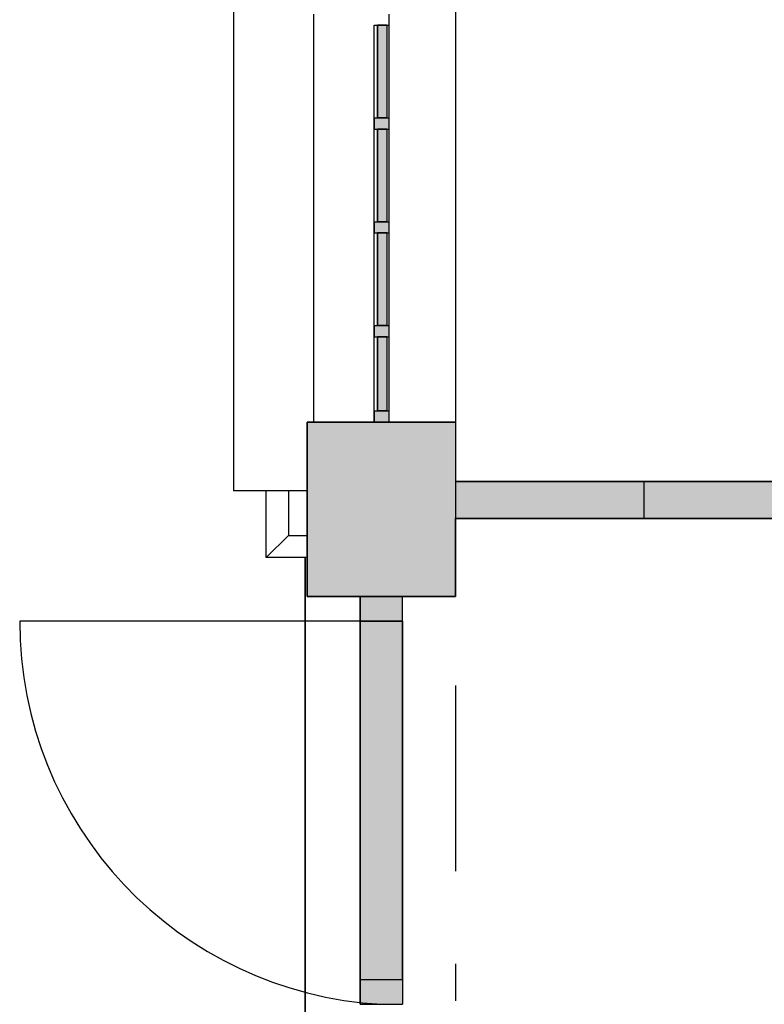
# Model space of a CAD drawing. Extents: x 2 to 87, y -108 to 11.
# Tile 183 of 256: x 9.35 to 11.36, y -27.97 to -25.31. Entities that reach past the tile are written whole.
import ezdxf

# ---------------------------------------------------------------- set-up
doc = ezdxf.new("R2010")
doc.units = 0
doc.header["$MEASUREMENT"] = 0
doc.linetypes.add('DASHDOT', pattern=[1, 0.5, -0.25, 0, -0.25])
for name, color, linetype in [('11', 7, 'CONTINUOUS'), ('17', 7, 'CONTINUOUS'), ('2', 7, 'CONTINUOUS'), ('25', 7, 'CONTINUOUS'), ('3', 7, 'CONTINUOUS'), ('5', 7, 'CONTINUOUS'), ('6', 7, 'CONTINUOUS')]:
    doc.layers.add(name, color=color, linetype=linetype)

# ---------------------------------------------------------------- blocks, each defined once
blk = doc.blocks.new('*N281')
at = {"layer": '11', "color": 62, "linetype": 'Continuous'}
for p, q in [((0.0145, 0.125), (-0.0105, 0.125)), ((-0.0105, 0.125), (-0.0105, -0.125)), ((0.0145, 0.125), (0.0145, -0.125)), ((0.0145, -0.125), (-0.0105, -0.125))]:
    blk.add_line(p, q, dxfattribs=at)
for points in [[(0.0145, 0.125), (-0.0105, 0.125), (-0.0105, -0.125)], [(0.0145, 0.125), (0.0145, -0.125), (-0.0105, -0.125)], [(-0.0105, 0.125), (-0.0105, 0.125), (-0.0105, -0.125)], [(0.0145, 0.125), (0.0145, 0.125), (0.0145, -0.125)]]:
    blk.add_solid(points, dxfattribs=at)
blk = doc.blocks.new('*N282')
at = {"layer": '11', "color": 62, "linetype": 'Continuous'}
for p, q in [((0.0145, 0.125), (-0.0105, 0.125)), ((-0.0105, 0.125), (-0.0105, -0.125)), ((0.0145, 0.125), (0.0145, -0.125)), ((0.0145, -0.125), (-0.0105, -0.125))]:
    blk.add_line(p, q, dxfattribs=at)
for points in [[(0.0145, 0.125), (-0.0105, 0.125), (-0.0105, -0.125)], [(0.0145, 0.125), (0.0145, -0.125), (-0.0105, -0.125)], [(-0.0105, 0.125), (-0.0105, 0.125), (-0.0105, -0.125)], [(0.0145, 0.125), (0.0145, 0.125), (0.0145, -0.125)]]:
    blk.add_solid(points, dxfattribs=at)
blk = doc.blocks.new('*N283')
at = {"layer": '11', "color": 62, "linetype": 'Continuous'}
for p, q in [((0.0145, 0.125), (-0.0105, 0.125)), ((-0.0105, 0.125), (-0.0105, -0.125)), ((0.0145, 0.125), (0.0145, -0.125)), ((0.0145, -0.125), (-0.0105, -0.125))]:
    blk.add_line(p, q, dxfattribs=at)
for points in [[(0.0145, 0.125), (-0.0105, 0.125), (-0.0105, -0.125)], [(0.0145, 0.125), (0.0145, -0.125), (-0.0105, -0.125)], [(-0.0105, 0.125), (-0.0105, 0.125), (-0.0105, -0.125)], [(0.0145, 0.125), (0.0145, 0.125), (0.0145, -0.125)]]:
    blk.add_solid(points, dxfattribs=at)
blk = doc.blocks.new('*N284')
at = {"layer": '11', "color": 62, "linetype": 'Continuous'}
for p, q in [((0.0145, 0.1), (-0.0105, 0.1)), ((-0.0105, 0.1), (-0.0105, -0.1)), ((0.0145, 0.1), (0.0145, -0.1)), ((0.0145, -0.1), (-0.0105, -0.1))]:
    blk.add_line(p, q, dxfattribs=at)
for points in [[(0.0145, 0.1), (-0.0105, 0.1), (-0.0105, -0.1)], [(0.0145, 0.1), (0.0145, -0.1), (-0.0105, -0.1)], [(-0.0105, 0.1), (-0.0105, 0.1), (-0.0105, -0.1)], [(0.0145, 0.1), (0.0145, 0.1), (0.0145, -0.1)]]:
    blk.add_solid(points, dxfattribs=at)
blk = doc.blocks.new('*N285')
at = {"layer": '3', "color": 62, "linetype": 'Continuous'}
for p, q in [((-0.02, 0.03), (-0.02, 0)), ((-0.02, 0.03), (0.02, 0.03)), ((0.02, 0.03), (0.02, 0)), ((-0.02, 0), (0.02, 0))]:
    blk.add_line(p, q, dxfattribs=at)
for points in [[(-0.02, 0.03), (-0.02, 0.03), (-0.02, 0)], [(-0.02, 0.03), (0.02, 0.03), (0.02, 0)], [(-0.02, 0.03), (-0.02, 0), (0.02, 0)], [(0.02, 0.03), (0.02, 0.03), (0.02, 0)]]:
    blk.add_solid(points, dxfattribs=at)
blk = doc.blocks.new('*N286')
at = {"layer": '3', "color": 62, "linetype": 'Continuous'}
for p, q in [((-0.02, 0.015), (-0.02, -0.015)), ((-0.02, 0.015), (0.02, 0.015)), ((0.02, 0.015), (0.02, -0.015)), ((-0.02, -0.015), (0.02, -0.015))]:
    blk.add_line(p, q, dxfattribs=at)
for points in [[(-0.02, 0.015), (-0.02, 0.015), (-0.02, -0.015)], [(-0.02, 0.015), (0.02, 0.015), (0.02, -0.015)], [(-0.02, 0.015), (-0.02, -0.015), (0.02, -0.015)], [(0.02, 0.015), (0.02, 0.015), (0.02, -0.015)]]:
    blk.add_solid(points, dxfattribs=at)
blk = doc.blocks.new('*N287')
at = {"layer": '3', "color": 62, "linetype": 'Continuous'}
for p, q in [((-0.02, 0.015), (-0.02, -0.015)), ((-0.02, 0.015), (0.02, 0.015)), ((0.02, 0.015), (0.02, -0.015)), ((-0.02, -0.015), (0.02, -0.015))]:
    blk.add_line(p, q, dxfattribs=at)
for points in [[(-0.02, 0.015), (-0.02, 0.015), (-0.02, -0.015)], [(-0.02, 0.015), (0.02, 0.015), (0.02, -0.015)], [(-0.02, 0.015), (-0.02, -0.015), (0.02, -0.015)], [(0.02, 0.015), (0.02, 0.015), (0.02, -0.015)]]:
    blk.add_solid(points, dxfattribs=at)
blk = doc.blocks.new('*N288')
at = {"layer": '3', "color": 62, "linetype": 'Continuous'}
for p, q in [((-0.02, 0.015), (-0.02, -0.015)), ((-0.02, 0.015), (0.02, 0.015)), ((0.02, 0.015), (0.02, -0.015)), ((-0.02, -0.015), (0.02, -0.015))]:
    blk.add_line(p, q, dxfattribs=at)
for points in [[(-0.02, 0.015), (-0.02, 0.015), (-0.02, -0.015)], [(-0.02, 0.015), (0.02, 0.015), (0.02, -0.015)], [(-0.02, 0.015), (-0.02, -0.015), (0.02, -0.015)], [(0.02, 0.015), (0.02, 0.015), (0.02, -0.015)]]:
    blk.add_solid(points, dxfattribs=at)
blk = doc.blocks.new('*N396')
at = {"layer": '3', "color": 62, "linetype": 'Continuous'}
for p, q in [((-0.057, 0.067), (-0.057, 0)), ((-0.057, 0.067), (0.057, 0.067)), ((0.057, 0.067), (0.057, 0)), ((-0.057, 0), (0.057, 0))]:
    blk.add_line(p, q, dxfattribs=at)
for points in [[(-0.057, 0.067), (-0.057, 0.067), (-0.057, 0)], [(-0.057, 0.067), (0.057, 0.067), (0.057, 0)], [(-0.057, 0.067), (-0.057, 0), (0.057, 0)], [(0.057, 0.067), (0.057, 0.067), (0.057, 0)]]:
    blk.add_solid(points, dxfattribs=at)
blk = doc.blocks.new('*N397')
at = {"layer": '3', "color": 62, "linetype": 'Continuous'}
for p, q in [((-0.057, -0.067), (-0.057, 0)), ((-0.057, 0), (0.057, 0)), ((0.057, -0.067), (0.057, 0)), ((-0.057, -0.067), (0.057, -0.067))]:
    blk.add_line(p, q, dxfattribs=at)
for points in [[(-0.057, -0.067), (-0.057, -0.067), (-0.057, 0)], [(-0.057, -0.067), (0.057, -0.067), (0.057, 0)], [(-0.057, -0.067), (-0.057, 0), (0.057, 0)], [(0.057, -0.067), (0.057, -0.067), (0.057, 0)]]:
    blk.add_solid(points, dxfattribs=at)
blk = doc.blocks.new('*N398')
at = {"layer": '3', "color": 62, "linetype": 'Continuous'}
for p, q in [((10.2706, -26.9339), (10.3846, -26.9339)), ((10.2706, -26.9339), (10.2706, -27.8999)), ((10.3846, -26.9339), (10.3846, -27.8999)), ((10.2706, -27.8999), (10.3846, -27.8999))]:
    blk.add_line(p, q, dxfattribs=at)
for points in [[(10.2706, -26.9339), (10.2706, -26.9339), (10.3846, -26.9339)], [(10.2706, -26.9339), (10.2706, -27.8999), (10.3846, -27.8999)], [(10.2706, -26.9339), (10.3846, -26.9339), (10.3846, -27.8999)], [(10.2706, -27.8999), (10.2706, -27.8999), (10.3846, -27.8999)]]:
    blk.add_solid(points, dxfattribs=at)

msp = doc.modelspace()

# ---------------------------------------------------------------- linework, layer by layer
at = {"layer": '11', "color": 62, "linetype": 'Continuous'}
for p, q in [((10.3171, -25.5769), (10.3171, -25.3269)), ((10.3171, -25.3269), (10.3421, -25.3269)), ((10.3421, -25.3269), (10.3421, -25.5769)), ((10.3171, -25.5769), (10.3421, -25.5769)), ((10.3171, -25.8569), (10.3171, -25.6069)), ((10.3171, -25.6069), (10.3421, -25.6069)), ((10.3421, -25.6069), (10.3421, -25.8569)), ((10.3171, -25.8569), (10.3421, -25.8569)), ((10.3171, -26.1369), (10.3171, -25.8869)), ((10.3171, -25.8869), (10.3421, -25.8869)), ((10.3421, -25.8869), (10.3421, -26.1369)), ((10.3171, -26.1369), (10.3421, -26.1369)), ((10.3171, -26.3669), (10.3171, -26.1669)), ((10.3171, -26.1669), (10.3421, -26.1669)), ((10.3421, -26.1669), (10.3421, -26.3669)), ((10.3171, -26.3669), (10.3421, -26.3669))]:
    msp.add_line(p, q, dxfattribs=at)
at = {"layer": '17', "color": 62, "linetype": 'Continuous'}
for p, q in [((10.1219, -26.7624), (10.1219, -28.1243)), ((10.1219, -26.7624), (10.1219, -28.1243)), ((10.1219, -28.1243), (10.1219, -26.7624))]:
    msp.add_line(p, q, dxfattribs=at)
at = {"layer": '2', "color": 62, "linetype": 'Continuous'}
for p, q in [((10.5276, -22.1075), (10.5276, -26.5569)), ((9.9285, -25.1819), (9.9285, -26.5819)), ((10.1453, -26.3969), (10.1453, -25.2969)), ((10.3485, -26.3969), (10.3485, -25.2969)), ((10.1276, -26.8669), (10.1276, -26.3969)), ((10.5276, -26.3969), (10.1276, -26.3969)), ((10.1276, -26.5819), (9.9285, -26.5819)), ((10.0169, -26.7624), (10.0169, -26.5819)), ((10.0769, -26.5819), (10.0769, -26.7024)), ((10.5276, -26.8669), (10.5276, -26.6569)), ((10.0169, -26.7624), (10.0769, -26.7024)), ((10.0769, -26.7024), (10.1276, -26.7024)), ((10.1276, -26.7624), (10.0169, -26.7624)), ((10.5276, -26.8669), (10.1276, -26.8669))]:
    msp.add_line(p, q, dxfattribs=at)
at = {"layer": '25', "color": 62, "linetype": 'Continuous'}
for p, q in [((10.1276, -26.3969), (10.5276, -26.3969)), ((10.1276, -26.3969), (10.1276, -26.8669)), ((10.5276, -26.3969), (10.5276, -26.8669)), ((10.5276, -26.5569), (11.0351, -26.5569)), ((10.5276, -26.5569), (10.5276, -26.6569)), ((11.0351, -26.5569), (12.1776, -26.5569)), ((11.0351, -26.5569), (11.0351, -26.6569)), ((11.0351, -26.5569), (11.0351, -26.6569)), ((10.5276, -26.6569), (11.0351, -26.6569)), ((11.0351, -26.6569), (11.058, -26.6569)), ((11.058, -26.6569), (12.1776, -26.6569)), ((10.1276, -26.8669), (10.5276, -26.8669))]:
    msp.add_line(p, q, dxfattribs=at)
for points in [[(10.1276, -26.3969), (10.1276, -26.3969), (10.5276, -26.3969)], [(10.1276, -26.3969), (10.1276, -26.8669), (10.5276, -26.8669)], [(10.1276, -26.3969), (10.5276, -26.3969), (10.5276, -26.8669)], [(10.5276, -26.5569), (10.5276, -26.5569), (11.0351, -26.5569)], [(10.5276, -26.5569), (10.5276, -26.6569), (11.0351, -26.6569)], [(10.5276, -26.5569), (11.0351, -26.5569), (11.0351, -26.6569)], [(11.0351, -26.5569), (11.0351, -26.5569), (12.1776, -26.5569)], [(11.0351, -26.5569), (11.0351, -26.6569), (12.1776, -26.6569)], [(11.0351, -26.5569), (12.1776, -26.5569), (12.1776, -26.6569)], [(10.5276, -26.6569), (10.5276, -26.6569), (11.0351, -26.6569)], [(11.0351, -26.6569), (11.0351, -26.6569), (11.058, -26.6569)], [(11.058, -26.6569), (11.058, -26.6569), (12.1776, -26.6569)], [(10.1276, -26.8669), (10.1276, -26.8669), (10.5276, -26.8669)]]:
    msp.add_solid(points, dxfattribs=at)
at = {"layer": '3', "color": 62, "linetype": 'Continuous'}
for p, q in [((10.3076, -25.3269), (10.3171, -25.3269)), ((10.3076, -25.5769), (10.3076, -25.3269)), ((10.3421, -25.3269), (10.3476, -25.3269)), ((10.3476, -25.3269), (10.3476, -25.5769)), ((10.3076, -25.6069), (10.3076, -25.5769)), ((10.3076, -25.5769), (10.3476, -25.5769)), ((10.3476, -25.5769), (10.3476, -25.6069)), ((10.3076, -25.8569), (10.3076, -25.6069)), ((10.3076, -25.6069), (10.3476, -25.6069)), ((10.3476, -25.6069), (10.3476, -25.8569)), ((10.3076, -25.8869), (10.3076, -25.8569)), ((10.3076, -25.8569), (10.3476, -25.8569)), ((10.3476, -25.8569), (10.3476, -25.8869)), ((10.3076, -26.1369), (10.3076, -25.8869)), ((10.3076, -25.8869), (10.3476, -25.8869)), ((10.3476, -25.8869), (10.3476, -26.1369)), ((10.3076, -26.1669), (10.3076, -26.1369)), ((10.3076, -26.1369), (10.3476, -26.1369)), ((10.3476, -26.1369), (10.3476, -26.1669)), ((10.3076, -26.3669), (10.3076, -26.1669)), ((10.3076, -26.1669), (10.3476, -26.1669)), ((10.3476, -26.1669), (10.3476, -26.3669)), ((10.3076, -26.3969), (10.3076, -26.3669)), ((10.3076, -26.3669), (10.3476, -26.3669)), ((10.3476, -26.3669), (10.3476, -26.3969)), ((10.3076, -26.3969), (10.3476, -26.3969)), ((10.2706, -26.8669), (10.2706, -26.9339)), ((10.2706, -26.8669), (10.3846, -26.8669)), ((10.3846, -26.9339), (10.3846, -26.8669)), ((10.2706, -26.9339), (10.3846, -26.9339)), ((10.3846, -26.9339), (10.2706, -26.9339)), ((10.2706, -27.8999), (10.2706, -26.9339)), ((10.3846, -27.8999), (10.3846, -26.9339)), ((10.2706, -27.9669), (10.2706, -27.8999)), ((10.2706, -27.8999), (10.3846, -27.8999)), ((10.2706, -27.8999), (10.3846, -27.8999)), ((10.3846, -27.8999), (10.3846, -27.9669))]:
    msp.add_line(p, q, dxfattribs=at)
at = {"layer": '5', "color": 7, "linetype": 'DASHDOT'}
msp.add_line((10.5276, -7.3075), (10.5276, -96.5075), dxfattribs=at)
at = {"layer": '5', "color": 62, "linetype": 'Continuous'}
msp.add_line((10.3526, -26.9339), (9.3526, -26.9339), dxfattribs=at)
msp.add_arc((10.3847, -26.9363), 1.0321, 179.8639, 266.8271, dxfattribs=at)
at = {"layer": '6', "color": 62, "linetype": 'Continuous'}
for p, q in [((12.1776, -26.5569), (10.5276, -26.5569)), ((12.1776, -26.6569), (10.5276, -26.6569))]:
    msp.add_line(p, q, dxfattribs=at)

# ---------------------------------------------------------------- block references
at = {"layer": '11', "color": 62, "linetype": 'Continuous'}
for name, p in [('*N281', (10.3276, -25.4519)), ('*N282', (10.3276, -25.7319)), ('*N283', (10.3276, -26.0119)), ('*N284', (10.3276, -26.2669))]:
    msp.add_blockref(name, p, dxfattribs=at)
at = {"layer": '3', "color": 62, "linetype": 'Continuous'}
for name, p in [('*N286', (10.3276, -25.5919)), ('*N287', (10.3276, -25.8719)), ('*N288', (10.3276, -26.1519)), ('*N285', (10.3276, -26.3969)), ('*N397', (10.3276, -26.8669)), ('*N398', (0, 0)), ('*N396', (10.3276, -27.9669))]:
    msp.add_blockref(name, p, dxfattribs=at)

doc.saveas('drawing.dxf')
